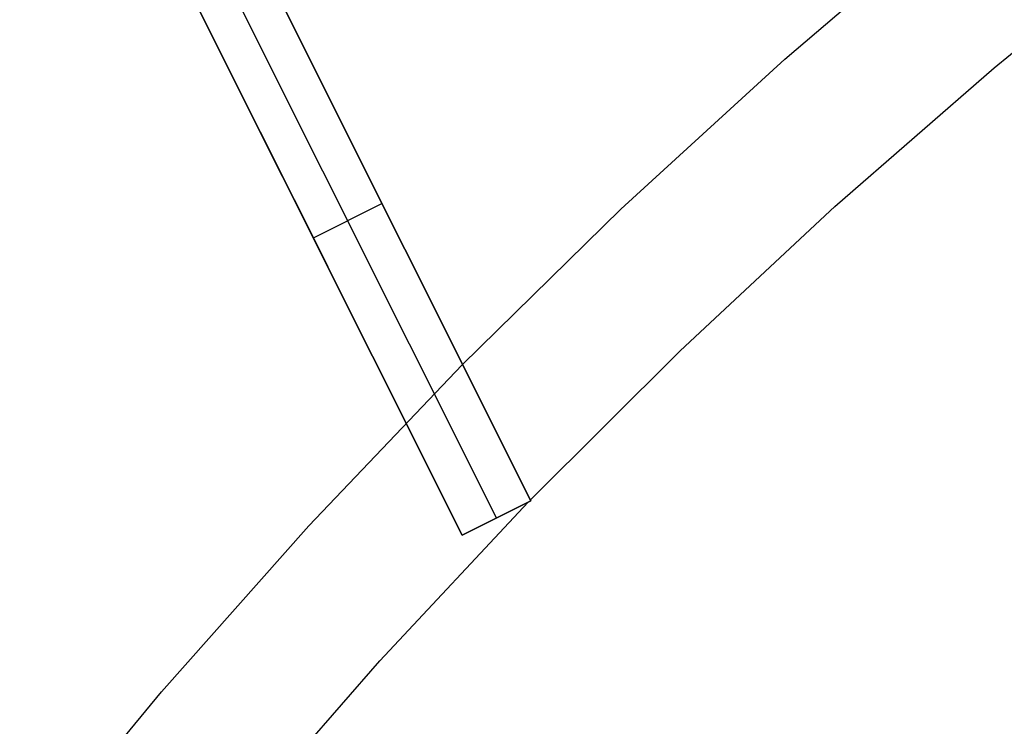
# Model space of a CAD drawing. Header units: millimetres. Extents: x 6038 to 7358, y -8545 to -7225.
# Tile 105 of 256: x 6632.86 to 6645.69, y -7830.53 to -7821.33. Entities that reach past the tile are written whole.
import ezdxf

# ---------------------------------------------------------------- set-up
doc = ezdxf.new("R2010")
doc.units = ezdxf.units.MM
doc.layers.add('color', color=7, linetype='Continuous')

msp = doc.modelspace()

# ---------------------------------------------------------------- linework, layer by layer
at = {"layer": 'color', "color": 254, "true_color": 0xcad1ee}
for p, q in [((6635.472, -7819.512, 13.655), (6639.523, -7827.595, 17.315)), ((6635.472, -7819.512, 13.655), (6639.523, -7827.595, 17.315)), ((6637.792, -7824.141, 9.007), (6635.472, -7819.512, 9.007)), ((6639.523, -7827.595, 15.7), (6635.643, -7819.853, 0.7)), ((6639.523, -7827.595, 15.7), (6635.643, -7819.853, 0.7)), ((6638.629, -7828.043, 17.172), (6634.578, -7819.96, 13.526)), ((6638.629, -7828.043, 17.172), (6634.578, -7819.96, 13.526)), ((6636.88, -7824.552, 8.936), (6634.578, -7819.96, 8.936)), ((6642.829, -7821.847, 18.688), (6645.031, -7819.969, 18.688)), ((6639.076, -7827.819, 15.7), (6635.196, -7820.077, 0.7)), ((6645.555, -7821.96, 17.309), (6647.69, -7820.224, 17.309)), ((6634.749, -7820.301, 0.7), (6638.629, -7828.043, 15.7)), ((6634.749, -7820.301, 0.7), (6638.629, -7828.043, 15.7)), ((6640.694, -7823.8, 18.688), (6642.829, -7821.847, 18.688)), ((6643.48, -7823.767, 17.309), (6645.555, -7821.96, 17.309)), ((6637.498, -7823.553, 15.49), (6637.498, -7823.553, 7.869)), ((6636.689, -7824.172, 8.2), (6637.583, -7823.724, 8.2)), ((6638.627, -7825.825, 18.688), (6640.694, -7823.8, 18.688)), ((6641.467, -7825.642, 17.309), (6643.48, -7823.767, 17.309)), ((6636.604, -7824.001, 7.869), (6636.604, -7824.001, 15.354)), ((6639.517, -7827.583, 17.309), (6641.467, -7825.642, 17.309)), ((6636.632, -7827.92, 18.688), (6638.627, -7825.825, 18.688)), ((6637.554, -7829.678, 17.309), (6639.489, -7827.612, 17.309)), ((6639.523, -7827.595, 17.315), (6638.629, -7828.043, 17.172)), ((6639.523, -7827.595, 17.315), (6638.629, -7828.043, 17.172)), ((6638.629, -7828.043, 15.7), (6639.523, -7827.595, 15.7)), ((6638.629, -7828.043, 16.507), (6639.523, -7827.595, 16.507)), ((6638.629, -7828.043, 15.7), (6639.523, -7827.595, 15.7)), ((6639.523, -7827.595, 15.7), (6639.523, -7827.595, 17.315)), ((6639.523, -7827.595, 15.7), (6639.523, -7827.595, 17.315)), ((6639.076, -7827.819, 17.244), (6639.076, -7827.819, 15.7)), ((6634.71, -7830.083, 18.688), (6636.632, -7827.92, 18.688)), ((6638.629, -7828.043, 15.7), (6638.629, -7828.043, 17.172)), ((6638.629, -7828.043, 15.7), (6638.629, -7828.043, 17.172)), ((6635.691, -7831.81, 17.309), (6637.554, -7829.678, 17.309)), ((6632.864, -7832.311, 18.688), (6634.71, -7830.083, 18.688))]:
    msp.add_line(p, q, dxfattribs=at)

doc.saveas('drawing.dxf')
